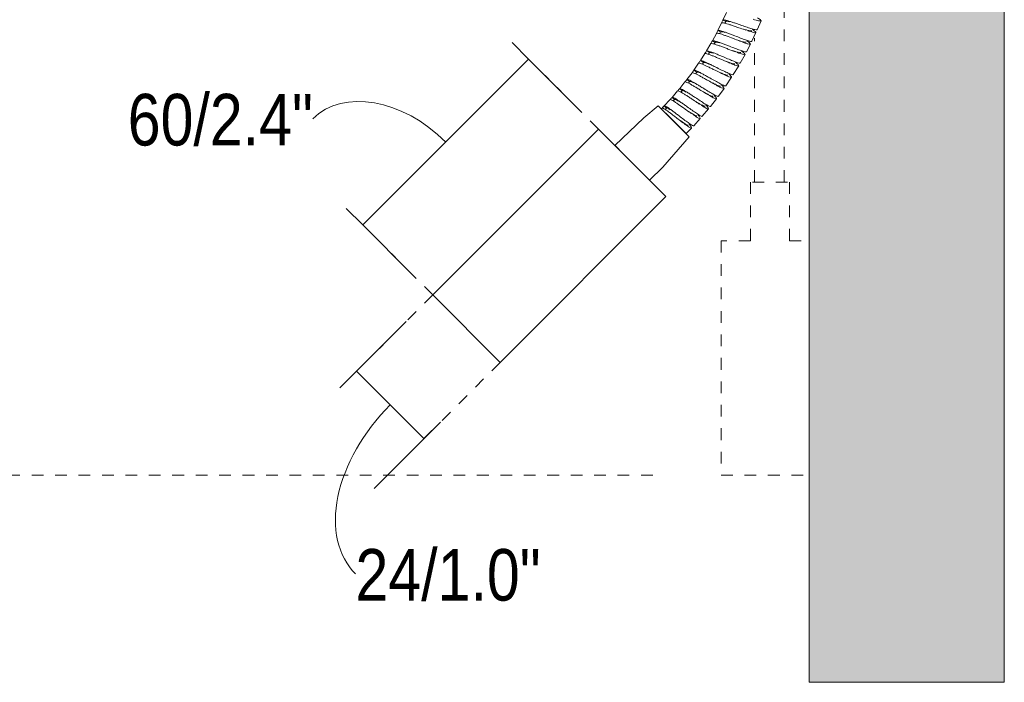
# Model space of a CAD drawing. Header units: millimetres. Extents: x -6760 to -4312, y -944 to 6729.
# Tile 18 of 25: x -4909 to -4657, y -63 to 107. Entities that reach past the tile are written whole.
import ezdxf

# ---------------------------------------------------------------- set-up
doc = ezdxf.new("R2010")
doc.units = ezdxf.units.MM
doc.linetypes.add('Dash', pattern=[6, 3, -3])
doc.layers.add('A-ANNO-DIMS', color=7, linetype='Dash', lineweight=9, true_color=0xd2d2d2)
for name, color, linetype, lineweight in [('A-ANNO-DIMS-6', 7, 'Continuous', 9), ('A-WALL', 7, 'Continuous', 9), ('E-LITE-EQPM', 7, 'Continuous', 20)]:
    doc.layers.add(name, color=color, linetype=linetype, lineweight=lineweight)
doc.styles.add('Arial Narrow', font='ARIALN.TTF', dxfattribs={"height": 13.2})
doc.dimstyles.new('FARO_-_2_2mm_Arial_Narrow_mm_Inch_Left_H', dxfattribs={"dimscale": 304.8, "dimtxt": 13.509289, "dimasz": 0, "dimexe": 0.059055, "dimexo": 0.0625, "dimgap": 0.009843, "dimtad": 3, "dimtih": 1, "dimtoh": 1, "dimdec": 0, "dimzin": 0, "dimdsep": 46, "dimtxsty": 'Arial Narrow', "dimblk1": 'NONE', "dimblk2": 'NONE', "dimsah": 1, "dimcen": 0.09, "dimadec": 0, "dimazin": 0, "dimtfac": 1, "dimtdec": 4, "dimtix": 1, "dimtmove": 1, "dimatfit": 3, "dimfxl": 0.019685, "dimfxlon": 1, "dimtvp": 1, "dimtolj": 1, "dimtzin": 0, "dimarcsym": 2})

# ---------------------------------------------------------------- blocks, each defined once
blk = doc.blocks.new('29329_29330_29331 - 29330 BERNI Black wall lamp with LED reader-602394-Lateral_PDF')
at = {"layer": 'E-LITE-EQPM'}
for p, q in [((-3290.09, 108.4), (-3290.98, 106.42)), ((-3290.26, 106.08), (-3290.98, 106.42)), ((-3290.48, 105.63), (-3290.26, 106.08)), ((-3290.48, 105.63), (-3290.26, 106.08)), ((-3282.2, 103.97), (-3281.22, 106.26)), ((-3291.32, 105.69), (-3292.28, 103.74)), ((-3291.61, 103.4), (-3292.28, 103.74)), ((-3291.84, 102.95), (-3291.61, 103.4)), ((-3291.84, 102.95), (-3291.61, 103.4)), ((-3292.65, 103.03), (-3293.7, 101.1)), ((-3292.98, 100.73), (-3293.7, 101.1)), ((-3283.6, 101), (-3282.53, 103.24)), ((-3294.09, 100.4), (-3295.2, 98.53)), ((-3294.42, 98.1), (-3295.2, 98.53)), ((-3293.21, 100.29), (-3292.98, 100.73)), ((-3293.21, 100.29), (-3292.98, 100.73)), ((-3284.96, 98.32), (-3283.95, 100.28)), ((-3295.62, 97.85), (-3296.77, 96.05)), ((-3296, 95.55), (-3296.77, 96.05)), ((-3294.66, 97.68), (-3294.42, 98.1)), ((-3294.66, 97.68), (-3294.42, 98.1)), ((-3286.56, 95.45), (-3285.34, 97.62)), ((-3297.22, 95.38), (-3298.44, 93.61)), ((-3297.71, 93.09), (-3298.44, 93.61)), ((-3296.26, 95.14), (-3296, 95.55)), ((-3296.26, 95.14), (-3296, 95.55)), ((-3288.37, 92.47), (-3286.96, 94.76)), ((-3298.91, 92.96), (-3300.21, 91.23)), ((-3299.53, 90.7), (-3300.21, 91.23)), ((-3298, 92.69), (-3297.71, 93.09)), ((-3298, 92.69), (-3297.71, 93.09)), ((-3290.26, 89.61), (-3288.8, 91.79)), ((-3302.59, 88.3), (-3304.01, 86.66)), ((-3300.71, 90.6), (-3302.07, 88.91)), ((-3301.42, 88.37), (-3302.07, 88.91)), ((-3301.74, 87.99), (-3301.42, 88.37)), ((-3301.74, 87.99), (-3301.42, 88.37)), ((-3299.83, 90.31), (-3299.53, 90.7)), ((-3299.83, 90.31), (-3299.53, 90.7)), ((-3292.17, 86.94), (-3290.72, 88.95)), ((-3304.55, 86.07), (-3306.04, 84.49)), ((-3303.4, 86.11), (-3304.01, 86.66)), ((-3303.72, 85.74), (-3303.4, 86.11)), ((-3303.72, 85.74), (-3303.4, 86.11)), ((-3294.18, 84.34), (-3292.65, 86.3)), ((-3299.63, 76.54), (-3307.61, 84.51)), ((-3306.59, 83.91), (-3306.77, 83.73)), ((-3306.59, 83.91), (-3306.46, 83.79)), ((-3305.45, 83.93), (-3306.04, 84.49)), ((-3305.81, 83.55), (-3305.45, 83.93)), ((-3305.81, 83.55), (-3305.45, 83.93)), ((-3296.28, 81.82), (-3294.68, 83.72)), ((-3305.87, 82.84), (-3305.84, 82.81)), ((-3305.63, 82.6), (-3303.58, 80.57)), ((-3298.48, 79.38), (-3296.81, 81.22)), ((-3322.86, 78.55), (-3365.28, 36.12)), ((-3305.59, 61.29), (-3322.86, 78.55)), ((-3303.58, 80.57), (-3300.38, 77.4)), ((-3300.38, 77.4), (-3299.03, 78.79)), ((-3348.02, 18.86), (-3305.59, 61.29)), ((-3365.28, 36.12), (-3348.02, 18.86))]:
    blk.add_line(p, q, dxfattribs=at)
at = {"layer": 'E-LITE-EQPM', "flags": 128}
for points in [[(-3318.68, 74.37), (-3311.26, 81.45), (-3307.61, 84.51)], [(-3299.63, 76.54), (-3306.4, 68.83), (-3309.77, 65.46)]]:
    blk.add_lwpolyline(points, dxfattribs=at)
at = {"layer": 'E-LITE-EQPM'}
for start, end in [(334.4678, 335.0372), (332.352, 332.9214), (330.2159, 330.7857), (328.1005, 328.6704), (326.0053, 326.5748), (323.9046, 324.474), (321.7916, 322.361), (319.6778, 320.2472), (317.5635, 318.1329), (315.4488, 316.0182)]:
    blk.add_arc((-3363.96, 140.39), 80.5, start, end, dxfattribs=at)
for points in [[(-3290.98, 106.42), (-3290.96, 106.45), (-3290.86, 106.49), (-3290.51, 106.45), (-3289.98, 106.32), (-3289.28, 106.12), (-3288.46, 105.85), (-3287.54, 105.54), (-3286.9, 105.32), (-3286.58, 105.21)], [(-3289.2, 105.99), (-3289.83, 106.15), (-3290.21, 106.19), (-3290.26, 106.08)], [(-3292.28, 103.74), (-3292.27, 103.78), (-3292.16, 103.81), (-3291.82, 103.76), (-3291.28, 103.61), (-3290.59, 103.39), (-3289.78, 103.09), (-3288.87, 102.75), (-3288.24, 102.51), (-3287.93, 102.39)], [(-3290.55, 103.28), (-3291.17, 103.45), (-3291.55, 103.51), (-3291.61, 103.4)], [(-3286.91, 104.49), (-3287.24, 104.6), (-3287.88, 104.82), (-3288.79, 105.12), (-3289.62, 105.39), (-3290.31, 105.59), (-3290.85, 105.72), (-3291.2, 105.76), (-3291.3, 105.73), (-3291.32, 105.69)], [(-3286.58, 105.21), (-3286.08, 105.04), (-3285.09, 104.7), (-3283.77, 104.26), (-3282.77, 103.97), (-3282.21, 103.89), (-3282.17, 103.99), (-3282.23, 104.08)], [(-3291.92, 100.61), (-3292.54, 100.78), (-3292.92, 100.84), (-3292.98, 100.73)], [(-3287.93, 102.39), (-3287.44, 102.2), (-3286.45, 101.82), (-3285.15, 101.34), (-3284.16, 101.02), (-3283.61, 100.91), (-3283.56, 101.01), (-3283.62, 101.1)], [(-3287.89, 98.33), (-3288.46, 98.55), (-3289.08, 98.79), (-3289.7, 99.03)], [(-3289.32, 99.73), (-3288.82, 99.54), (-3287.84, 99.16), (-3286.54, 98.68), (-3285.54, 98.35), (-3284.98, 98.24), (-3284.93, 98.34), (-3284.98, 98.43)], [(-3296.77, 96.05), (-3296.75, 96.08), (-3296.65, 96.1), (-3296.42, 96.04), (-3296.28, 95.99)], [(-3296.28, 95.99), (-3296.13, 95.94), (-3295.79, 95.81), (-3295.13, 95.51), (-3294.34, 95.14), (-3293.48, 94.71), (-3292.87, 94.41), (-3292.57, 94.26)], [(-3293.97, 98.11), (-3294.23, 98.16), (-3294.38, 98.16), (-3294.42, 98.1)], [(-3293.37, 97.94), (-3293.57, 98.01), (-3293.75, 98.06), (-3293.9, 98.09)], [(-3289.19, 95.43), (-3289.83, 95.69), (-3290.55, 96), (-3291.28, 96.31)], [(-3290.87, 97), (-3290.38, 96.8), (-3289.41, 96.38), (-3288.12, 95.85), (-3287.14, 95.5), (-3286.58, 95.37), (-3286.52, 95.46), (-3286.58, 95.56)], [(-3298.44, 93.61), (-3298.42, 93.64), (-3298.32, 93.66), (-3297.98, 93.55), (-3297.48, 93.33), (-3296.83, 93), (-3296.07, 92.59), (-3295.23, 92.12), (-3294.64, 91.78), (-3294.34, 91.62)], [(-3292.57, 94.26), (-3292.09, 94.02), (-3291.15, 93.55), (-3289.9, 92.95), (-3288.94, 92.54), (-3288.4, 92.38), (-3288.34, 92.48), (-3288.38, 92.57)], [(-3300.21, 91.23), (-3300.19, 91.26), (-3300.09, 91.27), (-3299.75, 91.15), (-3299.26, 90.91), (-3298.62, 90.56), (-3297.87, 90.12), (-3297.05, 89.62), (-3296.47, 89.27), (-3296.18, 89.09)], [(-3298.51, 90.39), (-3299.08, 90.67), (-3299.45, 90.8), (-3299.53, 90.7)], [(-3294.81, 90.96), (-3295.1, 91.13), (-3295.69, 91.46), (-3296.53, 91.94), (-3297.3, 92.35), (-3297.94, 92.68), (-3298.45, 92.9), (-3298.79, 93.01), (-3298.89, 92.99), (-3298.91, 92.96)], [(-3296.69, 92.81), (-3297.27, 93.08), (-3297.64, 93.19), (-3297.71, 93.09)], [(-3294.34, 91.62), (-3293.89, 91.36), (-3292.97, 90.84), (-3291.75, 90.17), (-3290.82, 89.71), (-3290.29, 89.53), (-3290.22, 89.62), (-3290.27, 89.72)], [(-3298.62, 86.02), (-3298.9, 86.21), (-3299.47, 86.58), (-3300.28, 87.11), (-3301.01, 87.57), (-3301.64, 87.95), (-3302.12, 88.21), (-3302.45, 88.34), (-3302.56, 88.33), (-3302.59, 88.3)], [(-3302.07, 88.91), (-3302.05, 88.94), (-3301.94, 88.95), (-3301.61, 88.82), (-3301.12, 88.56), (-3300.5, 88.19), (-3299.77, 87.73), (-3298.96, 87.2), (-3298.4, 86.82), (-3298.11, 86.64)], [(-3300.42, 88.02), (-3300.98, 88.33), (-3301.34, 88.47), (-3301.42, 88.37)], [(-3296.67, 88.46), (-3296.96, 88.63), (-3297.53, 88.99), (-3298.36, 89.49), (-3299.11, 89.93), (-3299.75, 90.28), (-3300.24, 90.52), (-3300.58, 90.64), (-3300.68, 90.63), (-3300.71, 90.6)], [(-3296.18, 89.09), (-3295.73, 88.82), (-3294.84, 88.27), (-3293.64, 87.55), (-3292.73, 87.06), (-3292.2, 86.86), (-3292.14, 86.95), (-3292.18, 87.05)], [(-3304.01, 86.66), (-3303.99, 86.69), (-3303.88, 86.7), (-3303.56, 86.56), (-3303.08, 86.28), (-3302.47, 85.89), (-3301.75, 85.4), (-3300.96, 84.84), (-3300.41, 84.45), (-3300.13, 84.25)], [(-3302.4, 85.73), (-3302.96, 86.06), (-3303.31, 86.21), (-3303.4, 86.11)], [(-3298.11, 86.64), (-3297.67, 86.35), (-3296.8, 85.76), (-3295.63, 85.01), (-3294.73, 84.48), (-3294.21, 84.27), (-3294.14, 84.35), (-3294.18, 84.45)], [(-3302.79, 81.37), (-3303.06, 81.57), (-3303.6, 81.98), (-3304.37, 82.57), (-3305.07, 83.08), (-3305.67, 83.5), (-3306.14, 83.79), (-3306.46, 83.94), (-3306.57, 83.94), (-3306.59, 83.91)], [(-3306.04, 84.49), (-3306.01, 84.51), (-3305.9, 84.52), (-3305.58, 84.37), (-3305.11, 84.07), (-3304.52, 83.66), (-3303.82, 83.15), (-3303.05, 82.56), (-3302.51, 82.15), (-3302.24, 81.94)], [(-3304.47, 83.51), (-3305.01, 83.85), (-3305.36, 84.02), (-3305.45, 83.93)], [(-3300.13, 84.25), (-3299.71, 83.95), (-3298.85, 83.33), (-3297.71, 82.54), (-3296.83, 81.98), (-3296.32, 81.74), (-3296.25, 81.83), (-3296.28, 81.93)], [(-3302.24, 81.94), (-3301.82, 81.62), (-3300.99, 80.98), (-3299.88, 80.15), (-3299.02, 79.56), (-3298.52, 79.3), (-3298.44, 79.38), (-3298.47, 79.49)]]:
    blk.add_open_spline(points, degree=3, dxfattribs=at)
for points, knots in [([(-3282.13, 107.02), (-3281.96, 106.91), (-3281.55, 106.64), (-3281.17, 106.33), (-3281.23, 106.17), (-3281.86, 106.24), (-3282.72, 106.47), (-3283.29, 106.63)], [0.2704748, 0.2704748, 0.2704748, 0.2704748, 0.3333333, 0.4444444, 0.5555556, 0.6666667, 0.8173598, 0.8173598, 0.8173598, 0.8173598]), ([(-3285.09, 103.86), (-3285.21, 103.9), (-3285.79, 104.1), (-3286.42, 104.31), (-3286.91, 104.49)], [0.8602481, 0.8602481, 0.8602481, 0.8602481, 0.8888889, 1, 1, 1, 1]), ([(-3285.73, 104.13), (-3285.38, 104.02), (-3284.31, 103.72), (-3283.7, 103.63), (-3283.6, 103.72)], [-0.6785602, -0.6785602, -0.6785602, -0.6785602, -0.625, -0.5, -0.5, -0.5, -0.5]), ([(-3283.45, 104.06), (-3283.27, 103.93), (-3282.85, 103.64), (-3282.48, 103.31), (-3282.54, 103.16), (-3283.1, 103.24), (-3283.89, 103.47), (-3284.44, 103.65), (-3284.59, 103.7)], [0.2657873, 0.2657873, 0.2657873, 0.2657873, 0.3333333, 0.4444444, 0.5555556, 0.6666667, 0.7777778, 0.8175406, 0.8175406, 0.8175406, 0.8175406]), ([(-3293.7, 101.1), (-3293.66, 101.16), (-3293.31, 101.16), (-3292.27, 100.83), (-3291.17, 100.44), (-3290.27, 100.09), (-3289.63, 99.85), (-3289.32, 99.73)], [0, 0, 0, 0, 0.285714, 0.571429, 0.714286, 0.857143, 1, 1, 1, 1]), ([(-3288.29, 101.68), (-3288.92, 101.92), (-3289.87, 102.28), (-3290.96, 102.68), (-3291.65, 102.9), (-3292.18, 103.05), (-3292.53, 103.1), (-3292.63, 103.07), (-3292.65, 103.03)], [0, 0, 0, 0, 0.285714, 0.428571, 0.571429, 0.714286, 0.857143, 1, 1, 1, 1]), ([(-3286.52, 101), (-3286.63, 101.04), (-3287.19, 101.25), (-3287.8, 101.49), (-3288.29, 101.68)], [0.8628111, 0.8628111, 0.8628111, 0.8628111, 0.8888889, 1, 1, 1, 1]), ([(-3287.14, 101.29), (-3286.8, 101.17), (-3285.74, 100.83), (-3285.13, 100.72), (-3285.04, 100.81)], [-0.6784952, -0.6784952, -0.6784952, -0.6784952, -0.625, -0.5, -0.5, -0.5, -0.5]), ([(-3284.87, 101.14), (-3284.68, 101.01), (-3284.26, 100.69), (-3283.9, 100.34), (-3283.97, 100.2), (-3284.52, 100.3), (-3285.3, 100.55), (-3285.84, 100.75), (-3285.99, 100.81)], [0.2617606, 0.2617606, 0.2617606, 0.2617606, 0.3333333, 0.4444444, 0.5555556, 0.6666667, 0.7777778, 0.8176331, 0.8176331, 0.8176331, 0.8176331]), ([(-3295.2, 98.53), (-3295.16, 98.6), (-3294.81, 98.57), (-3293.78, 98.21), (-3292.7, 97.77), (-3291.8, 97.4), (-3291.18, 97.13), (-3290.87, 97)], [0, 0, 0, 0, 0.285714, 0.571429, 0.714286, 0.857143, 1, 1, 1, 1]), ([(-3289.7, 99.03), (-3290.02, 99.15), (-3290.65, 99.39), (-3291.56, 99.73), (-3292.38, 100.03), (-3293.08, 100.26), (-3293.79, 100.46), (-3294.06, 100.47), (-3294.09, 100.4)], [0, 0, 0, 0, 0.142857, 0.285714, 0.428571, 0.571429, 0.714286, 1, 1, 1, 1]), ([(-3288.52, 98.62), (-3288.18, 98.51), (-3287.11, 98.16), (-3286.51, 98.05), (-3286.41, 98.14)], [-0.6786397, -0.6786397, -0.6786397, -0.6786397, -0.625, -0.5, -0.5, -0.5, -0.5]), ([(-3286.24, 98.47), (-3286.05, 98.34), (-3285.64, 98.02), (-3285.28, 97.68), (-3285.36, 97.54), (-3285.99, 97.66), (-3286.83, 97.94), (-3287.39, 98.15)], [0.2618302, 0.2618302, 0.2618302, 0.2618302, 0.3333333, 0.4444444, 0.5555556, 0.6666667, 0.8165878, 0.8165878, 0.8165878, 0.8165878]), ([(-3291.28, 96.31), (-3291.59, 96.45), (-3292.22, 96.71), (-3293.11, 97.09), (-3293.92, 97.41), (-3294.84, 97.75), (-3295.44, 97.92), (-3295.6, 97.88), (-3295.62, 97.85)], [0, 0, 0, 0, 0.142857, 0.285714, 0.428571, 0.571429, 0.857143, 1, 1, 1, 1]), ([(-3290.04, 95.84), (-3289.7, 95.71), (-3288.65, 95.33), (-3288.04, 95.19), (-3287.94, 95.28)], [-0.678957, -0.678957, -0.678957, -0.678957, -0.625, -0.5, -0.5, -0.5, -0.5]), ([(-3293, 93.59), (-3293.31, 93.74), (-3293.91, 94.04), (-3294.78, 94.47), (-3295.57, 94.84), (-3296.23, 95.14), (-3296.92, 95.41), (-3297.18, 95.44), (-3297.22, 95.38)], [0, 0, 0, 0, 0.142857, 0.285714, 0.428571, 0.571429, 0.714286, 1, 1, 1, 1]), ([(-3294.29, 95.05), (-3294.53, 95.15), (-3295.43, 95.53), (-3295.93, 95.65), (-3296, 95.55)], [-0.1666667, -0.1666667, -0.1666667, -0.1666667, -0.125, 0, 0, 0, 0]), ([(-3291.17, 92.68), (-3291.31, 92.75), (-3291.9, 93.04), (-3292.53, 93.35), (-3293, 93.59)], [0.850484, 0.850484, 0.850484, 0.850484, 0.8888889, 1, 1, 1, 1]), ([(-3287.76, 95.6), (-3287.61, 95.48), (-3287.23, 95.17), (-3286.9, 94.82), (-3286.99, 94.68), (-3287.62, 94.82), (-3288.44, 95.13), (-3288.99, 95.35)], [0.2708116, 0.2708116, 0.2708116, 0.2708116, 0.3333333, 0.4444444, 0.5555556, 0.6666667, 0.8156417, 0.8156417, 0.8156417, 0.8156417]), ([(-3293.04, 89.97), (-3293.17, 90.05), (-3293.74, 90.36), (-3294.35, 90.7), (-3294.81, 90.96)], [0.8521229, 0.8521229, 0.8521229, 0.8521229, 0.8888889, 1, 1, 1, 1]), ([(-3291.77, 93.03), (-3291.43, 92.88), (-3290.41, 92.43), (-3289.81, 92.26), (-3289.7, 92.34)], [-0.6791603, -0.6791603, -0.6791603, -0.6791603, -0.625, -0.5, -0.5, -0.5, -0.5]), ([(-3289.5, 92.63), (-3289.38, 92.52), (-3289.04, 92.21), (-3288.74, 91.85), (-3288.83, 91.71), (-3289.38, 91.86), (-3290.12, 92.19), (-3290.64, 92.43), (-3290.78, 92.49)], [0.2791331, 0.2791331, 0.2791331, 0.2791331, 0.3333333, 0.4444444, 0.5555556, 0.6666667, 0.7777778, 0.8154988, 0.8154988, 0.8154988, 0.8154988]), ([(-3294.96, 87.42), (-3295.09, 87.49), (-3295.63, 87.82), (-3296.22, 88.18), (-3296.67, 88.46)], [0.8544253, 0.8544253, 0.8544253, 0.8544253, 0.8888889, 1, 1, 1, 1]), ([(-3293.62, 90.35), (-3293.3, 90.18), (-3292.29, 89.68), (-3291.71, 89.48), (-3291.6, 89.56)], [-0.6791847, -0.6791847, -0.6791847, -0.6791847, -0.625, -0.5, -0.5, -0.5, -0.5]), ([(-3291.38, 89.85), (-3291.26, 89.72), (-3290.94, 89.39), (-3290.65, 89.01), (-3290.74, 88.87), (-3291.28, 89.05), (-3292.01, 89.41), (-3292.51, 89.68), (-3292.64, 89.76)], [0.2776106, 0.2776106, 0.2776106, 0.2776106, 0.3333333, 0.4444444, 0.5555556, 0.6666667, 0.7777778, 0.8157585, 0.8157585, 0.8157585, 0.8157585]), ([(-3300.66, 83.65), (-3301.22, 84.05), (-3302.04, 84.64), (-3303, 85.29), (-3303.61, 85.69), (-3304.09, 85.96), (-3304.42, 86.1), (-3304.52, 86.1), (-3304.55, 86.07)], [0, 0, 0, 0, 0.285714, 0.428571, 0.571429, 0.714286, 0.857143, 1, 1, 1, 1]), ([(-3296.97, 84.93), (-3297.09, 85.01), (-3297.62, 85.35), (-3298.18, 85.73), (-3298.62, 86.02)], [0.8562899, 0.8562899, 0.8562899, 0.8562899, 0.8888889, 1, 1, 1, 1]), ([(-3295.53, 87.82), (-3295.21, 87.64), (-3294.23, 87.1), (-3293.65, 86.88), (-3293.53, 86.95)], [-0.6791514, -0.6791514, -0.6791514, -0.6791514, -0.625, -0.5, -0.5, -0.5, -0.5]), ([(-3293.27, 87.2), (-3293.16, 87.08), (-3292.86, 86.74), (-3292.58, 86.36), (-3292.68, 86.22), (-3293.21, 86.42), (-3293.93, 86.81), (-3294.42, 87.1), (-3294.55, 87.17)], [0.2803539, 0.2803539, 0.2803539, 0.2803539, 0.3333333, 0.4444444, 0.5555556, 0.6666667, 0.7777778, 0.8158477, 0.8158477, 0.8158477, 0.8158477]), ([(-3299.07, 82.52), (-3299.18, 82.6), (-3299.69, 82.96), (-3300.24, 83.35), (-3300.66, 83.65)], [0.8577107, 0.8577107, 0.8577107, 0.8577107, 0.8888889, 1, 1, 1, 1]), ([(-3297.53, 85.35), (-3297.22, 85.16), (-3296.25, 84.6), (-3295.68, 84.35), (-3295.56, 84.42)], [-0.6791368, -0.6791368, -0.6791368, -0.6791368, -0.625, -0.5, -0.5, -0.5, -0.5]), ([(-3295.33, 84.7), (-3295.2, 84.55), (-3294.89, 84.18), (-3294.61, 83.77), (-3294.72, 83.64), (-3295.24, 83.87), (-3295.94, 84.28), (-3296.42, 84.58), (-3296.55, 84.66)], [0.2709358, 0.2709358, 0.2709358, 0.2709358, 0.3333333, 0.4444444, 0.5555556, 0.6666667, 0.7777778, 0.8158541, 0.8158541, 0.8158541, 0.8158541]), ([(-3301.07, 80.05), (-3301.23, 80.17), (-3301.78, 80.59), (-3302.38, 81.04), (-3302.79, 81.37)], [0.8415185, 0.8415185, 0.8415185, 0.8415185, 0.8888889, 1, 1, 1, 1]), ([(-3299.61, 82.96), (-3299.31, 82.76), (-3298.36, 82.16), (-3297.8, 81.9), (-3297.68, 81.96)], [-0.6791427, -0.6791427, -0.6791427, -0.6791427, -0.625, -0.5, -0.5, -0.5, -0.5]), ([(-3297.44, 82.24), (-3297.31, 82.08), (-3297, 81.69), (-3296.74, 81.27), (-3296.85, 81.14), (-3297.36, 81.38), (-3298.04, 81.82), (-3298.52, 82.14), (-3298.64, 82.23)], [0.2685789, 0.2685789, 0.2685789, 0.2685789, 0.3333333, 0.4444444, 0.5555556, 0.6666667, 0.7777778, 0.8157866, 0.8157866, 0.8157866, 0.8157866]), ([(-3301.78, 80.64), (-3301.48, 80.43), (-3300.55, 79.8), (-3300, 79.52), (-3299.88, 79.58)], [-0.6791702, -0.6791702, -0.6791702, -0.6791702, -0.625, -0.5, -0.5, -0.5, -0.5]), ([(-3299.63, 79.84), (-3299.5, 79.67), (-3299.2, 79.27), (-3298.95, 78.84), (-3299.07, 78.72), (-3299.57, 78.98), (-3300.24, 79.44), (-3300.7, 79.78), (-3300.82, 79.86)], [0.2668808, 0.2668808, 0.2668808, 0.2668808, 0.3333333, 0.4444444, 0.5555556, 0.6666667, 0.7777778, 0.8156525, 0.8156525, 0.8156525, 0.8156525])]:
    blk.add_open_spline(points, degree=3, knots=knots, dxfattribs=at)
blk = doc.blocks.new('DIMBLOCK14-Lateral_PDF')
at = {"layer": 'A-ANNO-DIMS-6', "color": 251, "true_color": 0x5b5b5b, "transparency": 16777216}
for p, q in [((-4778.4, 96.44), (-4782.64, 100.68)), ((-4778.4, 96.44), (-4820.82, 54.01)), ((-4778.51, 96.56), (-4765.67, 83.71)), ((-4820.82, 54.01), (-4825.06, 58.26)), ((-4820.94, 54.13), (-4808.09, 41.29))]:
    blk.add_line(p, q, dxfattribs=at)
blk.add_ellipse((-4813.62, 61.21), major_axis=(-20, 20), ratio=0.700629, start_param=4.712389, end_param=6.283185, dxfattribs=at)
at = {"layer": 'A-ANNO-DIMS-6', "color": 0, "transparency": 16777216, "insert": (-4881.02, 87.55), "char_height": 13.2, "width": 56.8677, "attachment_point": 1, "line_spacing_factor": 0.974696, "style": 'Arial Narrow'}
blk.add_mtext('60/2.4"', dxfattribs=at)
blk = doc.blocks.new('_None')
blk = doc.blocks.new('DIMBLOCK15-Lateral_PDF')
at = {"layer": 'A-ANNO-DIMS-6', "color": 251, "true_color": 0x5b5b5b, "transparency": 16777216}
for p, q in [((-4822.56, 16.49), (-4809.72, 29.34)), ((-4822.44, 16.61), (-4826.69, 12.37)), ((-4822.44, 16.61), (-4805.18, -0.65)), ((-4800.94, 3.59), (-4817.91, -13.38)), ((-4805.18, -0.65), (-4800.94, 3.59))]:
    blk.add_line(p, q, dxfattribs=at)
blk.add_ellipse((-4796.66, -9.17), major_axis=(26.05, 26.05), ratio=0.658442, start_param=1.570796, end_param=3.141593, dxfattribs=at)
at = {"layer": 'A-ANNO-DIMS-6', "color": 0, "transparency": 16777216, "insert": (-4822.71, -28.89), "char_height": 13.2, "width": 56.8677, "attachment_point": 1, "line_spacing_factor": 0.974696, "style": 'Arial Narrow'}
blk.add_mtext('24/1.0"', dxfattribs=at)

msp = doc.modelspace()

# ---------------------------------------------------------------- hatches: boundary and pattern name
at = {"layer": 'A-WALL', "true_color": 0xf7f7f7}
msp.add_hatch(color=7, dxfattribs=at).paths.add_polyline_path([(-4656.61, -62.98), (-4656.61, 600), (-4706.61, 600), (-4706.61, -62.98)])

# ---------------------------------------------------------------- linework, layer by layer
at = {"layer": 'A-ANNO-DIMS'}
for p, q in [((-4712.94, 65), (-4712.94, 128.03)), ((-4720.58, 65), (-4720.58, 101.82)), ((-4760.51, 78.55), (-4781.72, 99.76)), ((-4760.51, 78.55), (-4743.24, 61.29)), ((-4721.61, 50), (-4721.61, 65)), ((-4721.11, 65), (-4711.61, 65)), ((-4711.61, 50), (-4711.61, 65)), ((-4802.93, 36.12), (-4824.15, 57.34)), ((-4721.61, 50), (-4729.11, 50)), ((-4729.11, 50), (-4729.11, -10)), ((-4711.61, 50), (-4706.61, 50)), ((-4802.93, 36.12), (-4824.15, 14.91)), ((-4785.67, 18.86), (-4803.34, 1.18)), ((-4746.61, -10), (-5036.61, -10)), ((-4729.11, -10), (-4706.61, -10))]:
    msp.add_line(p, q, dxfattribs=at)
at = {"layer": 'A-WALL', "color": 253, "true_color": 0xaaaaaa}
for p, q in [((-4706.61, -62.98), (-4706.61, 600)), ((-4656.61, 600), (-4656.61, -62.98)), ((-4656.61, -62.98), (-4706.61, -62.98))]:
    msp.add_line(p, q, dxfattribs=at)

# ---------------------------------------------------------------- block references
at = {"layer": 'E-LITE-EQPM'}
msp.add_blockref('29329_29330_29331 - 29330 BERNI Black wall lamp with LED reader-602394-Lateral_PDF', (-1437.65, 0), dxfattribs=at)

# ---------------------------------------------------------------- dimensions: what is measured, and where the dimension line sits
at = {"layer": 'A-ANNO-DIMS', "color": 251, "linetype": 'Continuous', "true_color": 0x5b5b5b}
for base, p1, p2, angle, override, picture, middle in [((-4820.82, 54.01), (-4782.64, 100.68), (-4825.06, 58.26), 45, {"dimpost": '<>', "dimfxl": 60.000119}, 'DIMBLOCK14-Lateral_PDF', (-4852.58, 78.75)), ((-4805.18, -0.65), (-4826.69, 12.37), (-4800.94, 3.59), 315, {"dimpost": '<>', "dimfxl": 27.207042}, 'DIMBLOCK15-Lateral_PDF', (-4794.28, -37.69))]:
    dim = msp.add_linear_dim(base=base, p1=p1, p2=p2, angle=angle, dimstyle='FARO_-_2_2mm_Arial_Narrow_mm_Inch_Left_H', override=override, dxfattribs=at)
    dim.commit()
    dim.dimension.update_dxf_attribs({"geometry": picture, "text_midpoint": middle, "dimtype": 160})

doc.saveas('drawing.dxf')
